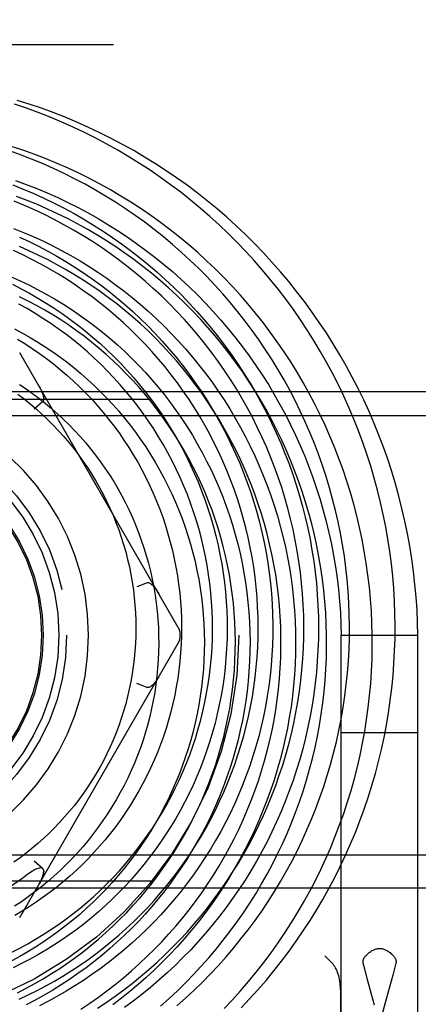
# Model space of a CAD drawing. Header units: inches. Extents: x 0 to 155, y 0 to 100.
# Tile 11 of 102: x 14.203 to 14.458, y 14.382 to 15.011. Entities that reach past the tile are written whole.
import ezdxf

# ---------------------------------------------------------------- set-up
doc = ezdxf.new("R2010")
doc.units = ezdxf.units.IN
doc.header["$LTSCALE"] = 8.5
doc.header["$MEASUREMENT"] = 0
doc.linetypes.add('HIDDEN', pattern=[0.2, 0.1, -0.1])
doc.layers.add('DEFAULT_2', color=8, linetype='HIDDEN')

msp = doc.modelspace()

# ---------------------------------------------------------------- linework, layer by layer
at = {"layer": 'DEFAULT_2', "color": 8, "linetype": 'HIDDEN'}
for p, q in [((13.41283, 14.99497), (14.77283, 14.99497)), ((14.30414, 14.62247), (14.20282, 14.79797)), ((14.74908, 14.77297), (13.43658, 14.77297)), ((13.43658, 14.76837), (14.74908, 14.76837)), ((14.2175, 14.76661), (14.21204, 14.76201)), ((14.09283, 14.75797), (14.72783, 14.75797)), ((14.28433, 14.65086), (14.27761, 14.64843)), ((14.40833, 14.61747), (14.45733, 14.61747)), ((14.40833, 14.24881), (14.40833, 14.61747)), ((14.45733, 14.24881), (14.45733, 14.61747)), ((14.20282, 14.43697), (14.30414, 14.61247)), ((14.28433, 14.58408), (14.27761, 14.58651)), ((14.40871, 14.55519), (14.40917, 14.55519)), ((14.40917, 14.55519), (14.4102, 14.55521)), ((14.41063, 14.55513), (14.40947, 14.55514)), ((14.4102, 14.55521), (14.41407, 14.55523)), ((14.41477, 14.5551), (14.41063, 14.55513)), ((14.41407, 14.55523), (14.42547, 14.55526)), ((14.42649, 14.55508), (14.41477, 14.5551)), ((14.42547, 14.55526), (14.43917, 14.55526)), ((14.4402, 14.55508), (14.42649, 14.55508)), ((14.43917, 14.55526), (14.4509, 14.55524)), ((14.4516, 14.55511), (14.4402, 14.55508)), ((14.4509, 14.55524), (14.45504, 14.55521)), ((14.45547, 14.55513), (14.4516, 14.55511)), ((14.45504, 14.55521), (14.4562, 14.5552)), ((14.4565, 14.55514), (14.45547, 14.55513)), ((14.45696, 14.55515), (14.4565, 14.55514)), ((14.72783, 14.47697), (14.09283, 14.47697)), ((14.2175, 14.46833), (14.21204, 14.47293)), ((14.21703, 14.46203), (14.21737, 14.46287)), ((14.21735, 14.46282), (14.21764, 14.46364)), ((13.43658, 14.46047), (14.74908, 14.46047)), ((14.2158, 14.45948), (14.21528, 14.45856)), ((14.21579, 14.45947), (14.21627, 14.46038)), ((14.21625, 14.46035), (14.21668, 14.46124)), ((14.21667, 14.4612), (14.21705, 14.46207)), ((14.74908, 14.45587), (13.43658, 14.45587)), ((14.40251, 14.40777), (14.39783, 14.41245)), ((14.44325, 14.40777), (14.44129, 14.40027)), ((14.44129, 14.40027), (14.43922, 14.39257)), ((14.4275, 14.38869), (14.4254, 14.39644)), ((14.40783, 14.39108), (14.40783, 14.24997)), ((14.42964, 14.3809), (14.4275, 14.38869)), ((14.43922, 14.39257), (14.4371, 14.3848))]:
    msp.add_line(p, q, dxfattribs=at)
for points in [[(14.36819, 14.83843), (14.36318, 14.8447), (14.35803, 14.85085), (14.35274, 14.85688), (14.34731, 14.8628), (14.34175, 14.86859), (14.33605, 14.87425), (14.33023, 14.87978), (14.32429, 14.88518), (14.31822, 14.89045), (14.31203, 14.89558), (14.30572, 14.90057), (14.2993, 14.90541), (14.29278, 14.91011), (14.28614, 14.91466), (14.2794, 14.91906), (14.27257, 14.9233), (14.26563, 14.9274), (14.25861, 14.93133), (14.25149, 14.9351), (14.24429, 14.93871), (14.23701, 14.94216), (14.22965, 14.94545), (14.22222, 14.94856), (14.21471, 14.95151), (14.20714, 14.95429), (14.19951, 14.95689)], [(14.45733, 14.61747), (14.45715, 14.62539), (14.45677, 14.63359), (14.45621, 14.64178), (14.45547, 14.64996), (14.45454, 14.65811), (14.45343, 14.66624), (14.45213, 14.67434), (14.45066, 14.68241), (14.449, 14.69044), (14.44716, 14.69843), (14.44514, 14.70637), (14.44295, 14.71427), (14.44057, 14.72211), (14.43803, 14.72989), (14.4353, 14.73762), (14.43241, 14.74528), (14.42934, 14.75286), (14.4261, 14.76038), (14.4227, 14.76782), (14.41913, 14.77518), (14.41539, 14.78246), (14.41149, 14.78964), (14.40744, 14.79674), (14.40322, 14.80374), (14.39885, 14.81065), (14.39432, 14.81745), (14.38964, 14.82414), (14.38482, 14.83073), (14.37984, 14.8372), (14.37473, 14.84356), (14.36947, 14.8498), (14.36407, 14.85592), (14.35854, 14.86192), (14.35287, 14.86779), (14.34708, 14.87352), (14.34116, 14.87912), (14.33511, 14.88459), (14.32895, 14.88992), (14.32266, 14.8951), (14.31626, 14.90014), (14.30976, 14.90503), (14.30314, 14.90978), (14.29642, 14.91437), (14.2896, 14.91881), (14.28268, 14.92309), (14.27567, 14.92721), (14.26857, 14.93118), (14.26138, 14.93498), (14.25411, 14.93861), (14.24676, 14.94209), (14.23934, 14.94539), (14.23184, 14.94852), (14.22428, 14.95148), (14.21665, 14.95427), (14.20897, 14.95689), (14.20123, 14.95933)], [(14.42796, 14.62521), (14.42758, 14.63291), (14.42703, 14.6406), (14.42631, 14.64828), (14.4254, 14.65593), (14.42432, 14.66357), (14.42307, 14.67117), (14.42164, 14.67874), (14.42004, 14.68627), (14.41826, 14.69376), (14.41632, 14.70121), (14.4142, 14.70861), (14.41191, 14.71595), (14.40946, 14.72324), (14.40684, 14.73047), (14.40405, 14.73764), (14.4011, 14.74473), (14.39799, 14.75176), (14.39472, 14.75871), (14.39128, 14.76558), (14.3877, 14.77237), (14.38395, 14.77907), (14.38006, 14.78569), (14.37601, 14.79221), (14.37182, 14.79863), (14.36748, 14.80495), (14.363, 14.81117), (14.35837, 14.81729), (14.35361, 14.82329), (14.34871, 14.82918), (14.34368, 14.83496), (14.33852, 14.84062), (14.33323, 14.84615), (14.32781, 14.85156), (14.32227, 14.85684), (14.31662, 14.86199), (14.31084, 14.86701), (14.30496, 14.87189), (14.29896, 14.87664), (14.29286, 14.88124), (14.28666, 14.8857), (14.28035, 14.89002), (14.27395, 14.89418), (14.26746, 14.8982), (14.26087, 14.90207), (14.2542, 14.90578), (14.24745, 14.90933), (14.24062, 14.91273), (14.23372, 14.91597), (14.22674, 14.91904), (14.21969, 14.92196), (14.21259, 14.92471), (14.20542, 14.92729), (14.19819, 14.92971)], [(14.35144, 14.81221), (14.34693, 14.81823), (14.34229, 14.82414), (14.3375, 14.82995), (14.33259, 14.83564), (14.32754, 14.84122), (14.32236, 14.84668), (14.31705, 14.85202), (14.31163, 14.85724), (14.30608, 14.86233), (14.30041, 14.86729), (14.29463, 14.87212), (14.28873, 14.87682), (14.28273, 14.88138), (14.27662, 14.8858), (14.27041, 14.89008), (14.2641, 14.89422), (14.25769, 14.8982), (14.25119, 14.90204), (14.2446, 14.90573), (14.23793, 14.90927), (14.23117, 14.91265), (14.22434, 14.91587), (14.21743, 14.91894), (14.21045, 14.92185), (14.20341, 14.92459), (14.1963, 14.92717)], [(14.19844, 14.90528), (14.20514, 14.90261), (14.21178, 14.89979), (14.21835, 14.89681), (14.22485, 14.89368), (14.23127, 14.89039), (14.2376, 14.88696), (14.24385, 14.88338), (14.25002, 14.87966), (14.25609, 14.87579), (14.26207, 14.87178), (14.26795, 14.86764), (14.27374, 14.86335), (14.27941, 14.85893), (14.28498, 14.85439), (14.29044, 14.84971), (14.29579, 14.8449), (14.30102, 14.83998), (14.30613, 14.83493), (14.31112, 14.82976), (14.31598, 14.82448), (14.32072, 14.81909), (14.32533, 14.81359), (14.3298, 14.80798), (14.33414, 14.80227), (14.33835, 14.79647), (14.34241, 14.79056), (14.34633, 14.78457), (14.35011, 14.77848), (14.35375, 14.77231), (14.35723, 14.76605), (14.36057, 14.75972), (14.36375, 14.75331), (14.36679, 14.74683), (14.36966, 14.74028), (14.37238, 14.73367), (14.37495, 14.727), (14.37735, 14.72027), (14.3796, 14.71349), (14.38168, 14.70665), (14.3836, 14.69978), (14.38536, 14.69286), (14.38695, 14.6859), (14.38838, 14.67891), (14.38964, 14.67189), (14.39073, 14.66484), (14.39166, 14.65777), (14.39242, 14.65069), (14.39301, 14.64359), (14.39344, 14.63648), (14.39369, 14.62936), (14.39378, 14.62224), (14.3937, 14.61512)], [(14.20012, 14.90815), (14.20695, 14.90565), (14.21373, 14.903), (14.22044, 14.90018), (14.22709, 14.89721), (14.23366, 14.89407), (14.24017, 14.89079), (14.24659, 14.88735), (14.25294, 14.88377), (14.2592, 14.88003), (14.26537, 14.87614), (14.27145, 14.87212), (14.27744, 14.86795), (14.28333, 14.86363), (14.28912, 14.85918), (14.2948, 14.8546), (14.30038, 14.84988), (14.30584, 14.84503), (14.31119, 14.84005), (14.31643, 14.83495), (14.32154, 14.82972), (14.32654, 14.82438), (14.3314, 14.81892), (14.33614, 14.81334), (14.34075, 14.80765), (14.34522, 14.80186), (14.34956, 14.79596), (14.35376, 14.78996), (14.35782, 14.78386), (14.36174, 14.77766), (14.36551, 14.77137), (14.36914, 14.765), (14.37261, 14.75854), (14.37594, 14.752), (14.37911, 14.74538), (14.38212, 14.73869), (14.38498, 14.73192), (14.38768, 14.72509), (14.39022, 14.7182), (14.3926, 14.71125), (14.39482, 14.70424), (14.39687, 14.69718), (14.39876, 14.69007), (14.40048, 14.68292), (14.40203, 14.67572), (14.40341, 14.6685), (14.40463, 14.66124), (14.40568, 14.65395), (14.40655, 14.64663), (14.40726, 14.6393), (14.40779, 14.63195), (14.40815, 14.62459), (14.40833, 14.61747)], [(14.39842, 14.63179), (14.39789, 14.63897), (14.39719, 14.64614), (14.39632, 14.65329), (14.39529, 14.66041), (14.39408, 14.6675), (14.39271, 14.67456), (14.39118, 14.68159), (14.38948, 14.68857), (14.38762, 14.69551), (14.38559, 14.70241), (14.3834, 14.70925), (14.38106, 14.71604), (14.37855, 14.72277), (14.37589, 14.72943), (14.37307, 14.73603), (14.37009, 14.74256), (14.36697, 14.74901), (14.36369, 14.75539), (14.36027, 14.76169), (14.3567, 14.7679), (14.35298, 14.77403), (14.34913, 14.78006), (14.34513, 14.786), (14.34099, 14.79184), (14.33672, 14.79758), (14.33232, 14.80322), (14.32778, 14.80875), (14.32312, 14.81417), (14.31833, 14.81948), (14.31342, 14.82467), (14.30839, 14.82974), (14.30324, 14.8347), (14.29798, 14.83952), (14.2926, 14.84422), (14.28712, 14.84879), (14.28153, 14.85323), (14.27585, 14.85754), (14.27006, 14.8617), (14.26418, 14.86573), (14.2582, 14.86962), (14.25214, 14.87336), (14.246, 14.87696), (14.23977, 14.88041), (14.23346, 14.88372), (14.22708, 14.88687), (14.22062, 14.88987), (14.2141, 14.89271), (14.20752, 14.8954), (14.20088, 14.89793)], [(14.3299, 14.7922), (14.32589, 14.79769), (14.32162, 14.80325), (14.31723, 14.8087), (14.3127, 14.81406), (14.30805, 14.8193), (14.30327, 14.82443), (14.29838, 14.82945), (14.29336, 14.83435), (14.28822, 14.83914), (14.28298, 14.8438), (14.27762, 14.84834), (14.27215, 14.85275), (14.26658, 14.85703), (14.26091, 14.86117), (14.25513, 14.86519), (14.24927, 14.86906), (14.24331, 14.8728), (14.23726, 14.8764), (14.23113, 14.87985), (14.22491, 14.88315), (14.21862, 14.88631), (14.21225, 14.88932), (14.20581, 14.89218), (14.19931, 14.89488)], [(14.1989, 14.87749), (14.20517, 14.87497), (14.21138, 14.87229), (14.21753, 14.86947), (14.2236, 14.86649), (14.22961, 14.86337), (14.23554, 14.86011), (14.24139, 14.8567), (14.24716, 14.85316), (14.25284, 14.84947), (14.25844, 14.84565), (14.26394, 14.84169), (14.26935, 14.8376), (14.27466, 14.83338), (14.27987, 14.82903), (14.28498, 14.82456), (14.28997, 14.81996), (14.29486, 14.81525), (14.29963, 14.81042), (14.30429, 14.80547), (14.30883, 14.80041), (14.31325, 14.79524), (14.31754, 14.78996), (14.32171, 14.78459), (14.32574, 14.77911), (14.32965, 14.77353), (14.33342, 14.76786), (14.33706, 14.7621), (14.34055, 14.75626), (14.34391, 14.75033), (14.34712, 14.74431), (14.3502, 14.73823), (14.35312, 14.73206), (14.3559, 14.72583), (14.35852, 14.71953), (14.361, 14.71317), (14.36332, 14.70675), (14.36549, 14.70027), (14.3675, 14.69374), (14.36936, 14.68716), (14.37106, 14.68054), (14.3726, 14.67387), (14.37398, 14.66717), (14.3752, 14.66044), (14.37626, 14.65368), (14.37716, 14.64689), (14.37789, 14.64008), (14.37846, 14.63325), (14.37887, 14.62641), (14.37911, 14.61956), (14.37919, 14.6127), (14.37911, 14.60585), (14.37886, 14.59899), (14.37844, 14.59214), (14.37787, 14.5853), (14.37712, 14.57847), (14.37622, 14.57166), (14.37515, 14.56487), (14.37392, 14.55811), (14.37253, 14.55138), (14.37098, 14.54468), (14.36926, 14.53802), (14.36739, 14.5314), (14.36536, 14.52482), (14.36317, 14.51829), (14.36082, 14.51182), (14.35832, 14.5054), (14.35567, 14.49904), (14.35286, 14.49274), (14.34991, 14.48651), (14.3468, 14.48035), (14.34355, 14.47427), (14.34015, 14.46826), (14.33661, 14.46234), (14.33293, 14.4565), (14.32911, 14.45074), (14.32515, 14.44508), (14.32105, 14.43952)], [(14.2028, 14.87185), (14.20886, 14.86902), (14.21485, 14.86604), (14.22077, 14.86293), (14.2266, 14.85967), (14.23235, 14.85627), (14.23802, 14.85273), (14.2436, 14.84906), (14.24909, 14.84526), (14.25448, 14.84133), (14.25977, 14.83727), (14.26497, 14.83308), (14.27006, 14.82877), (14.27504, 14.82434), (14.27991, 14.8198), (14.28467, 14.81513), (14.28931, 14.81036), (14.29383, 14.80548), (14.29824, 14.80049), (14.30252, 14.79539), (14.30667, 14.7902), (14.3107, 14.78491), (14.3146, 14.77952), (14.31836, 14.77404), (14.32199, 14.76848), (14.32548, 14.76283), (14.32883, 14.7571), (14.33204, 14.75129), (14.33511, 14.74541), (14.33804, 14.73946), (14.34082, 14.73344), (14.34345, 14.72735), (14.34594, 14.72121), (14.34827, 14.71501), (14.35045, 14.70875), (14.35248, 14.70245), (14.35435, 14.6961), (14.35607, 14.68972), (14.35764, 14.68329), (14.35905, 14.67683), (14.3603, 14.67034), (14.36139, 14.66382), (14.36232, 14.65728), (14.3631, 14.65072), (14.36371, 14.64414), (14.36416, 14.63756), (14.36446, 14.63097), (14.36459, 14.62437), (14.36457, 14.61778), (14.36438, 14.61119)], [(14.31915, 14.45281), (14.32295, 14.45835), (14.32661, 14.46399), (14.33013, 14.4697), (14.33352, 14.4755), (14.33676, 14.48138), (14.33986, 14.48733), (14.34282, 14.49335), (14.34562, 14.49944), (14.34829, 14.50559), (14.3508, 14.5118), (14.35316, 14.51807), (14.35537, 14.52439), (14.35742, 14.53077), (14.35932, 14.53718), (14.36107, 14.54364), (14.36266, 14.55014), (14.36409, 14.55667), (14.36536, 14.56324), (14.36648, 14.56982), (14.36743, 14.57644), (14.36823, 14.58307), (14.36887, 14.58971), (14.36934, 14.59637), (14.36966, 14.60304), (14.36982, 14.60971), (14.36981, 14.61638), (14.36964, 14.62304), (14.36932, 14.6297), (14.36883, 14.63634), (14.36819, 14.64297), (14.36738, 14.64958), (14.36642, 14.65617), (14.3653, 14.66273), (14.36402, 14.66926), (14.36258, 14.67575), (14.36099, 14.68221), (14.35924, 14.68862), (14.35735, 14.69499), (14.35529, 14.70131), (14.35309, 14.70757), (14.35074, 14.71378), (14.34824, 14.71993), (14.34559, 14.72601), (14.3428, 14.73203), (14.33986, 14.73797), (14.33679, 14.74384), (14.33357, 14.74963), (14.33021, 14.75535), (14.32672, 14.76097), (14.3231, 14.76651), (14.31934, 14.77196), (14.31546, 14.77732), (14.31145, 14.78258), (14.30731, 14.78774), (14.30305, 14.79279), (14.29867, 14.79774), (14.29418, 14.80258), (14.28957, 14.80731), (14.28485, 14.81193), (14.28002, 14.81643), (14.27508, 14.82081), (14.27005, 14.82507), (14.26491, 14.8292), (14.25967, 14.83321), (14.25435, 14.83708), (14.24893, 14.84083), (14.24342, 14.84444), (14.23783, 14.84792), (14.23216, 14.85126), (14.22641, 14.85447), (14.22059, 14.85753), (14.2147, 14.86045), (14.20874, 14.86322), (14.20272, 14.86585)], [(14.20254, 14.38493), (14.20826, 14.38758), (14.21391, 14.39038), (14.2195, 14.39332), (14.22502, 14.39639), (14.23045, 14.3996), (14.23582, 14.40295), (14.24109, 14.40642), (14.24629, 14.41003), (14.25139, 14.41376), (14.25641, 14.41761), (14.26133, 14.42159), (14.26615, 14.4257), (14.27087, 14.42991), (14.27549, 14.43425), (14.28001, 14.4387), (14.28441, 14.44326), (14.2887, 14.44792), (14.29288, 14.45269), (14.29694, 14.45757), (14.30088, 14.46254), (14.30471, 14.46761), (14.3084, 14.47278), (14.31197, 14.47803), (14.31541, 14.48338), (14.31873, 14.4888), (14.3219, 14.49431), (14.32495, 14.4999), (14.32786, 14.50556), (14.33062, 14.51129), (14.33325, 14.51709), (14.33574, 14.52295), (14.33808, 14.52888), (14.34028, 14.53486), (14.34234, 14.5409), (14.34424, 14.54699), (14.346, 14.55312), (14.3476, 14.5593), (14.34906, 14.56551), (14.35036, 14.57177), (14.35152, 14.57805), (14.35251, 14.58436), (14.35336, 14.5907), (14.35405, 14.59706), (14.35458, 14.60343), (14.35496, 14.60982), (14.35518, 14.61622), (14.35524, 14.62262), (14.35515, 14.62902), (14.35491, 14.63543), (14.3545, 14.64182), (14.35395, 14.64821), (14.35323, 14.65458), (14.35236, 14.66094), (14.35133, 14.66727), (14.35015, 14.67358), (14.34882, 14.67987), (14.34733, 14.68612), (14.34569, 14.69233), (14.3439, 14.6985), (14.34196, 14.70463), (14.33987, 14.71071), (14.33763, 14.71675), (14.33524, 14.72272), (14.33271, 14.72864), (14.33003, 14.7345), (14.32721, 14.74029), (14.32425, 14.74602), (14.32115, 14.75167), (14.31791, 14.75725), (14.31454, 14.76275), (14.31103, 14.76816), (14.30739, 14.77349), (14.30362, 14.77873), (14.29973, 14.78389), (14.2957, 14.78894), (14.29156, 14.7939), (14.28729, 14.79876), (14.28291, 14.80351), (14.27841, 14.80816), (14.27379, 14.8127), (14.26907, 14.81712), (14.26424, 14.82143), (14.2593, 14.82563), (14.25426, 14.8297), (14.24912, 14.83365), (14.24389, 14.83748), (14.23856, 14.84118), (14.23314, 14.84474), (14.22764, 14.84818), (14.22205, 14.85149), (14.21638, 14.85466), (14.21064, 14.85769), (14.20482, 14.86058), (14.19893, 14.86333)], [(14.19735, 14.84659), (14.20303, 14.84404), (14.20865, 14.84135), (14.2142, 14.83852), (14.21969, 14.83555), (14.2251, 14.83245), (14.23043, 14.82921), (14.23569, 14.82584), (14.24086, 14.82234), (14.24594, 14.81871), (14.25094, 14.81496), (14.25584, 14.81108), (14.26065, 14.80709), (14.26535, 14.80297), (14.26996, 14.79874), (14.27446, 14.79439), (14.27886, 14.78993), (14.28314, 14.78536), (14.28732, 14.78069), (14.29137, 14.77591), (14.29531, 14.77104), (14.29913, 14.76606), (14.30283, 14.76099), (14.3064, 14.75583), (14.30985, 14.75058), (14.31316, 14.74525), (14.31634, 14.73983), (14.31939, 14.73434), (14.32231, 14.72877), (14.32509, 14.72313), (14.32773, 14.71742), (14.33022, 14.71164), (14.33258, 14.70581), (14.33479, 14.69991), (14.33686, 14.69396), (14.33878, 14.68796), (14.34055, 14.68191), (14.34217, 14.67582), (14.34364, 14.66968), (14.34497, 14.66351), (14.34614, 14.65731), (14.34715, 14.65108), (14.34802, 14.64483), (14.34873, 14.63855), (14.34928, 14.63225), (14.34968, 14.62594), (14.34993, 14.61962), (14.35002, 14.6133), (14.34995, 14.60697), (14.34973, 14.60064), (14.34935, 14.59432), (14.34882, 14.58801), (14.34813, 14.58171), (14.34728, 14.57543), (14.34629, 14.56917), (14.34513, 14.56293), (14.34383, 14.55672), (14.34237, 14.55054), (14.34076, 14.5444), (14.339, 14.5383), (14.33709, 14.53224), (14.33503, 14.52622), (14.33282, 14.52026), (14.33047, 14.51435), (14.32797, 14.5085), (14.32532, 14.50271), (14.32254, 14.49699), (14.31961, 14.49133), (14.31655, 14.48575), (14.31335, 14.48024), (14.31001, 14.47481), (14.30654, 14.46946), (14.30293, 14.4642), (14.2992, 14.45902)], [(14.19821, 14.84176), (14.20369, 14.83897), (14.2091, 14.83605), (14.21444, 14.83299), (14.21969, 14.8298), (14.22486, 14.82649), (14.22995, 14.82305), (14.23495, 14.81949), (14.23986, 14.8158), (14.24467, 14.812), (14.24938, 14.80807), (14.254, 14.80404), (14.25851, 14.79989), (14.26291, 14.79563), (14.26721, 14.79126), (14.27139, 14.78679), (14.27546, 14.78222), (14.27941, 14.77756), (14.28325, 14.77279), (14.28696, 14.76794), (14.29045, 14.76313)], [(14.34432, 14.37927), (14.34977, 14.385), (14.35509, 14.39085), (14.36027, 14.39683), (14.36532, 14.40292), (14.37023, 14.40913), (14.37499, 14.41545), (14.37962, 14.42188), (14.38409, 14.42841), (14.38842, 14.43505), (14.39259, 14.44179), (14.39661, 14.44862), (14.40048, 14.45554), (14.40419, 14.46255), (14.40773, 14.46964), (14.41112, 14.47682), (14.41434, 14.48407), (14.4174, 14.49139), (14.42028, 14.49879), (14.423, 14.50625), (14.42555, 14.51377), (14.42793, 14.52135), (14.43014, 14.52898), (14.43217, 14.53666), (14.43403, 14.54439), (14.43571, 14.55216), (14.43721, 14.55997), (14.43853, 14.56782), (14.43968, 14.57569), (14.44065, 14.58359), (14.44143, 14.59151), (14.44204, 14.59945), (14.44247, 14.6074), (14.44271, 14.61537), (14.44277, 14.62333), (14.44265, 14.6313), (14.44235, 14.63927), (14.44187, 14.64722), (14.44121, 14.65517), (14.44037, 14.6631), (14.43934, 14.67102), (14.43814, 14.6789), (14.43676, 14.68677), (14.43519, 14.69459), (14.43345, 14.70239), (14.43154, 14.71014), (14.42944, 14.71785), (14.42717, 14.72551), (14.42473, 14.73312), (14.42211, 14.74068), (14.41932, 14.74817), (14.41636, 14.7556), (14.41324, 14.76297), (14.40994, 14.77026), (14.40648, 14.77747), (14.40286, 14.78461), (14.39907, 14.79167), (14.39512, 14.79863), (14.39102, 14.80551), (14.38675, 14.8123), (14.38234, 14.81899), (14.37777, 14.82557), (14.37305, 14.83206), (14.36819, 14.83843)], [(14.19776, 14.41492), (14.2029, 14.41753), (14.20798, 14.42027), (14.21298, 14.42315), (14.21791, 14.42614), (14.22277, 14.42927), (14.22755, 14.43251), (14.23225, 14.43588), (14.23686, 14.43937), (14.24139, 14.44297), (14.24582, 14.44668), (14.25016, 14.45051), (14.25441, 14.45445), (14.25855, 14.4585), (14.2626, 14.46265), (14.26653, 14.4669), (14.27037, 14.47126), (14.27409, 14.47571), (14.2777, 14.48025), (14.28119, 14.48489), (14.28457, 14.48961), (14.28783, 14.49442), (14.29097, 14.49932), (14.29399, 14.50429), (14.29688, 14.50934), (14.29964, 14.51446), (14.30228, 14.51965), (14.30478, 14.52491), (14.30715, 14.53023), (14.30939, 14.53561), (14.31149, 14.54105), (14.31346, 14.54654), (14.31529, 14.55208), (14.31697, 14.55767), (14.31852, 14.5633), (14.31993, 14.56897), (14.32119, 14.57467), (14.32231, 14.58041), (14.32328, 14.58618), (14.32411, 14.59197), (14.3248, 14.59778), (14.32534, 14.60361), (14.32573, 14.60946), (14.32597, 14.61531), (14.32607, 14.62117), (14.32602, 14.62703), (14.32582, 14.6329), (14.32548, 14.63875), (14.32498, 14.6446), (14.32435, 14.65044), (14.32356, 14.65626), (14.32263, 14.66206), (14.32155, 14.66784), (14.32033, 14.6736), (14.31896, 14.67932), (14.31745, 14.68501), (14.31579, 14.69066), (14.314, 14.69627), (14.31206, 14.70183), (14.30998, 14.70735), (14.30777, 14.71281), (14.30541, 14.71822), (14.30292, 14.72357), (14.3003, 14.72886), (14.29755, 14.73408), (14.29466, 14.73923), (14.29164, 14.74432), (14.2885, 14.74932), (14.28523, 14.75425), (14.28184, 14.7591), (14.27832, 14.76386), (14.27469, 14.76853), (14.27093, 14.77311), (14.26707, 14.7776), (14.26309, 14.78199), (14.259, 14.78629), (14.2548, 14.79048), (14.2505, 14.79456), (14.24609, 14.79854), (14.24159, 14.80241), (14.23698, 14.80617), (14.23229, 14.80981), (14.2275, 14.81333), (14.22262, 14.81673), (14.21766, 14.82001), (14.21262, 14.82317), (14.20749, 14.8262), (14.20229, 14.82911)], [(14.29834, 14.47404), (14.30173, 14.47922), (14.30498, 14.48448), (14.3081, 14.48982), (14.31108, 14.49523), (14.31393, 14.50071), (14.31665, 14.50625), (14.31922, 14.51186), (14.32165, 14.51753), (14.32395, 14.52326), (14.3261, 14.52904), (14.3281, 14.53487), (14.32996, 14.54074), (14.33168, 14.54666), (14.33324, 14.55261), (14.33466, 14.5586), (14.33593, 14.56462), (14.33705, 14.57067), (14.33802, 14.57674), (14.33884, 14.58284), (14.33951, 14.58894), (14.34002, 14.59506), (14.34038, 14.60119), (14.3406, 14.60733), (14.34066, 14.61347), (14.34057, 14.6196), (14.34032, 14.62573), (14.33993, 14.63184), (14.33938, 14.63795), (14.33868, 14.64403), (14.33784, 14.6501), (14.33684, 14.65614), (14.33569, 14.66215), (14.3344, 14.66813), (14.33296, 14.67407), (14.33137, 14.67997), (14.32964, 14.68583), (14.32776, 14.69164), (14.32574, 14.69741), (14.32358, 14.70312), (14.32128, 14.70877), (14.31884, 14.71436), (14.31626, 14.71988), (14.31355, 14.72534), (14.31071, 14.73073), (14.30773, 14.73605), (14.30462, 14.74128), (14.30139, 14.74644), (14.29803, 14.75151), (14.29454, 14.7565), (14.29093, 14.76139), (14.28721, 14.7662), (14.28337, 14.7709), (14.27941, 14.77551), (14.27534, 14.78002), (14.27117, 14.78442), (14.26688, 14.78872), (14.26249, 14.79291), (14.258, 14.79698), (14.25342, 14.80095), (14.24873, 14.80479), (14.24396, 14.80852), (14.23909, 14.81212), (14.23414, 14.8156), (14.22911, 14.81896), (14.22399, 14.82219), (14.2188, 14.82529), (14.21354, 14.82826), (14.2082, 14.83109), (14.2028, 14.83379)], [(14.1996, 14.81323), (14.2046, 14.81056), (14.20954, 14.80775), (14.2144, 14.80482), (14.21919, 14.80177), (14.2239, 14.7986), (14.22854, 14.7953), (14.23308, 14.79189), (14.23755, 14.78836), (14.24192, 14.78471), (14.2462, 14.78096), (14.25039, 14.77709), (14.25447, 14.77312), (14.25846, 14.76905), (14.26234, 14.76487), (14.26612, 14.7606), (14.26979, 14.75623), (14.27335, 14.75176), (14.2768, 14.7472), (14.28013, 14.74256), (14.28334, 14.73783), (14.28643, 14.73302), (14.2894, 14.72813), (14.29225, 14.72317), (14.29497, 14.71813), (14.29757, 14.71302), (14.30003, 14.70785), (14.30236, 14.70261), (14.30456, 14.69732), (14.30663, 14.69197), (14.30856, 14.68656), (14.31035, 14.68111), (14.31201, 14.67561), (14.31353, 14.67007), (14.3149, 14.66449), (14.31614, 14.65887), (14.31723, 14.65322), (14.31818, 14.64755), (14.31899, 14.64185), (14.31965, 14.63613), (14.32016, 14.63039), (14.32054, 14.62464), (14.32076, 14.61888), (14.32084, 14.61311), (14.32078, 14.60734), (14.32056, 14.60157), (14.32021, 14.59581), (14.3197, 14.59005), (14.31905, 14.58431), (14.31826, 14.57858), (14.31732, 14.57288), (14.31623, 14.56719), (14.31501, 14.56154), (14.31364, 14.55591), (14.31212, 14.55032), (14.31047, 14.54477), (14.30867, 14.53925), (14.30674, 14.53379), (14.30467, 14.52837), (14.30246, 14.523), (14.30011, 14.51769), (14.29763, 14.51244), (14.29502, 14.50725), (14.29228, 14.50212), (14.2894, 14.49707), (14.2864, 14.49209), (14.28328, 14.48718), (14.28003, 14.48235), (14.27665, 14.4776), (14.27316, 14.47294), (14.26955, 14.46836), (14.26582, 14.46388), (14.26198, 14.45949), (14.25803, 14.4552), (14.25397, 14.451), (14.24981, 14.44691), (14.24554, 14.44292), (14.24117, 14.43904), (14.2367, 14.43527), (14.23214, 14.43161), (14.22749, 14.42807), (14.22274, 14.42465), (14.21791, 14.42134), (14.213, 14.41815), (14.208, 14.41509), (14.20293, 14.41216), (14.19778, 14.40935)], [(14.30329, 14.38066), (14.30883, 14.38556), (14.31426, 14.39058), (14.31957, 14.39574), (14.32476, 14.40101), (14.32983, 14.40641), (14.33477, 14.41193), (14.33958, 14.41756), (14.34426, 14.4233), (14.34881, 14.42915), (14.35322, 14.43511), (14.35749, 14.44117), (14.36162, 14.44733), (14.36561, 14.45359), (14.36945, 14.45994), (14.37314, 14.46638), (14.37668, 14.4729), (14.38007, 14.47951), (14.38331, 14.4862), (14.38639, 14.49296), (14.38931, 14.49979), (14.39207, 14.50669), (14.39467, 14.51366), (14.39711, 14.52068), (14.39939, 14.52777), (14.4015, 14.5349), (14.40344, 14.54209), (14.40522, 14.54932), (14.40683, 14.55659), (14.40827, 14.5639), (14.40953, 14.57124), (14.41063, 14.57861), (14.41156, 14.58601), (14.41231, 14.59343), (14.41289, 14.60086), (14.4133, 14.60831), (14.41354, 14.61577), (14.4136, 14.62323), (14.41348, 14.6307), (14.4132, 14.63816), (14.41274, 14.64562), (14.4121, 14.65306), (14.4113, 14.66049), (14.41032, 14.6679), (14.40916, 14.67529), (14.40784, 14.68265), (14.40634, 14.68998), (14.40468, 14.69727), (14.40284, 14.70453), (14.40084, 14.71174), (14.39867, 14.71891), (14.39633, 14.72603), (14.39383, 14.73309), (14.39116, 14.74009), (14.38833, 14.74703), (14.38534, 14.75391), (14.38218, 14.76071), (14.37887, 14.76744), (14.37541, 14.7741), (14.37179, 14.78067), (14.36801, 14.78716), (14.36409, 14.79357), (14.36002, 14.79988), (14.3558, 14.80609), (14.35144, 14.81221)], [(14.20144, 14.80677), (14.20618, 14.80383), (14.21085, 14.80077), (14.21543, 14.7976), (14.21993, 14.7943), (14.22434, 14.7909), (14.22866, 14.78739), (14.23289, 14.78376), (14.23702, 14.78003), (14.24105, 14.7762), (14.24499, 14.77227), (14.24882, 14.76824), (14.25254, 14.76412), (14.25615, 14.7599), (14.25966, 14.75559), (14.26305, 14.7512), (14.26632, 14.74672), (14.26948, 14.74217)], [(14.25248, 14.37897), (14.25818, 14.38276), (14.2638, 14.38668), (14.26933, 14.39074), (14.27475, 14.39492), (14.28008, 14.39924), (14.2853, 14.40369), (14.29042, 14.40826), (14.29543, 14.41295), (14.30033, 14.41776), (14.30511, 14.42268), (14.30978, 14.42773), (14.31432, 14.43288), (14.31874, 14.43814), (14.32304, 14.44351), (14.32721, 14.44897), (14.33125, 14.45454), (14.33515, 14.46021), (14.33892, 14.46596), (14.34256, 14.47181), (14.34605, 14.47775), (14.3494, 14.48376), (14.35261, 14.48986), (14.35568, 14.49603), (14.3586, 14.50228), (14.36136, 14.5086), (14.36398, 14.51498), (14.36645, 14.52142), (14.36876, 14.52793), (14.37092, 14.53449), (14.37292, 14.54109), (14.37477, 14.54775), (14.37645, 14.55445), (14.37798, 14.56119), (14.37935, 14.56797), (14.38055, 14.57478), (14.38159, 14.58162), (14.38247, 14.58849), (14.38319, 14.59537), (14.38375, 14.60227), (14.38413, 14.60919), (14.38436, 14.61611), (14.38442, 14.62304), (14.38432, 14.62997), (14.38405, 14.6369), (14.38361, 14.64382), (14.38301, 14.65073), (14.38225, 14.65763), (14.38132, 14.66451), (14.38023, 14.67137), (14.37898, 14.6782), (14.37757, 14.685), (14.37599, 14.69177), (14.37425, 14.6985), (14.37236, 14.70519), (14.3703, 14.71183), (14.36809, 14.71843), (14.36571, 14.72497), (14.36319, 14.73146), (14.36051, 14.73789), (14.35768, 14.74425), (14.35469, 14.75055), (14.35156, 14.75677), (14.34828, 14.76292), (14.34485, 14.769), (14.34128, 14.77499), (14.33757, 14.78089), (14.33372, 14.78671), (14.3299, 14.7922)], [(14.20259, 14.77777), (14.20685, 14.77492), (14.21103, 14.77196), (14.21513, 14.76889), (14.21915, 14.76572), (14.22309, 14.76243), (14.22694, 14.75905), (14.2307, 14.75556), (14.23437, 14.75197), (14.23795, 14.74828), (14.24143, 14.7445), (14.24481, 14.74063), (14.24809, 14.73667), (14.25127, 14.73262), (14.25434, 14.72849), (14.2573, 14.72427), (14.26016, 14.71998), (14.2629, 14.71561), (14.26552, 14.71117), (14.26803, 14.70666), (14.27042, 14.70209), (14.27269, 14.69745), (14.27484, 14.69275), (14.27687, 14.68799), (14.27877, 14.68318), (14.28054, 14.67832), (14.28219, 14.67341), (14.28371, 14.66846), (14.2851, 14.66347), (14.28636, 14.65844), (14.28748, 14.65337), (14.28848, 14.64828), (14.28934, 14.64316), (14.29006, 14.63802), (14.29066, 14.63285), (14.29111, 14.62768), (14.29143, 14.62248), (14.29162, 14.61728), (14.29167, 14.61208), (14.29158, 14.60687), (14.29136, 14.60166), (14.29099, 14.59646), (14.2905, 14.59127), (14.28986, 14.58609), (14.2891, 14.58093), (14.28819, 14.57578), (14.28715, 14.57066), (14.28598, 14.56557), (14.28468, 14.5605), (14.28324, 14.55547), (14.28167, 14.55048), (14.27997, 14.54553), (14.27814, 14.54062), (14.27618, 14.53576), (14.27409, 14.53095), (14.27188, 14.52619), (14.26954, 14.52149), (14.26708, 14.51685), (14.2645, 14.51227), (14.2618, 14.50776), (14.25898, 14.50333), (14.25604, 14.49896), (14.25299, 14.49467), (14.24983, 14.49046), (14.24656, 14.48633), (14.24318, 14.48229), (14.23969, 14.47833), (14.2361, 14.47447), (14.23241, 14.4707), (14.22862, 14.46702), (14.22474, 14.46344), (14.22076, 14.45997), (14.21669, 14.45659), (14.21253, 14.45333), (14.20828, 14.45017), (14.20395, 14.44712), (14.19955, 14.44418)], [(14.20169, 14.77152), (14.20566, 14.76848), (14.20955, 14.76534), (14.21335, 14.7621), (14.21707, 14.75875), (14.22069, 14.75532), (14.22422, 14.75179), (14.22765, 14.74817), (14.23098, 14.74446), (14.23421, 14.74066), (14.23734, 14.73679), (14.24036, 14.73283), (14.24327, 14.72879), (14.24608, 14.72469), (14.24877, 14.72051)], [(14.21528, 14.77638), (14.2158, 14.77546), (14.21627, 14.77456), (14.21668, 14.7737), (14.21705, 14.77287), (14.21737, 14.77207), (14.21764, 14.7713), (14.21785, 14.77057), (14.21802, 14.76986), (14.21813, 14.76918), (14.21817, 14.76854), (14.21813, 14.76794), (14.21802, 14.7674), (14.2178, 14.76696), (14.2175, 14.76661)], [(14.29045, 14.76313), (14.29378, 14.75831), (14.29712, 14.75322), (14.30033, 14.74804), (14.30341, 14.74279), (14.30636, 14.73746), (14.30917, 14.73207), (14.31185, 14.7266), (14.31439, 14.72108), (14.31679, 14.71549), (14.31905, 14.70985), (14.32117, 14.70416), (14.32314, 14.69842), (14.32497, 14.69263), (14.32666, 14.6868), (14.3282, 14.68094), (14.32959, 14.67503), (14.33084, 14.6691), (14.33194, 14.66314), (14.33289, 14.65716), (14.33369, 14.65116), (14.33433, 14.64514), (14.33483, 14.63911), (14.33518, 14.63307), (14.33538, 14.62703), (14.33543, 14.62098), (14.33532, 14.61494), (14.33507, 14.60891), (14.33467, 14.60288), (14.33411, 14.59687), (14.33341, 14.59088), (14.33256, 14.58491), (14.33156, 14.57897), (14.33041, 14.57305), (14.32911, 14.56716), (14.32767, 14.56132), (14.32609, 14.55551), (14.32436, 14.54974), (14.32249, 14.54403), (14.32048, 14.53836), (14.31832, 14.53275), (14.31603, 14.52719), (14.3136, 14.5217), (14.31104, 14.51627), (14.30834, 14.5109), (14.30551, 14.50561), (14.30255, 14.50039), (14.29946, 14.49525), (14.29625, 14.49019), (14.29291, 14.48522), (14.28945, 14.48033), (14.28587, 14.47553), (14.28217, 14.47082), (14.27836, 14.46621), (14.27443, 14.4617), (14.2704, 14.45728), (14.26626, 14.45298), (14.26201, 14.44877), (14.25766, 14.44468), (14.25321, 14.4407), (14.24866, 14.43683), (14.24402, 14.43308), (14.23929, 14.42945), (14.23447, 14.42594), (14.22957, 14.42255), (14.22459, 14.41929), (14.21952, 14.41615), (14.21439, 14.41314), (14.20918, 14.41027), (14.2039, 14.40752), (14.19856, 14.40491)], [(14.26948, 14.74217), (14.27252, 14.73753), (14.27544, 14.73282), (14.27823, 14.72804), (14.2809, 14.72319), (14.28345, 14.71828), (14.28586, 14.71331), (14.28815, 14.70827), (14.29031, 14.70318), (14.29233, 14.69804), (14.29422, 14.69286), (14.29598, 14.68762), (14.2976, 14.68235), (14.29908, 14.67704), (14.30043, 14.67169), (14.30163, 14.66632), (14.3027, 14.66091), (14.30363, 14.65549), (14.30442, 14.65004), (14.30507, 14.64458), (14.30558, 14.6391), (14.30594, 14.63362), (14.30617, 14.62813), (14.30625, 14.62264), (14.3062, 14.61715), (14.306, 14.61166), (14.30566, 14.60619), (14.30518, 14.60073), (14.30456, 14.59528), (14.3038, 14.58986), (14.3029, 14.58446), (14.30187, 14.57908), (14.30069, 14.57374), (14.29938, 14.56843), (14.29793, 14.56316), (14.29635, 14.55793), (14.29464, 14.55274), (14.29279, 14.5476), (14.29081, 14.54252), (14.2887, 14.53749), (14.28647, 14.53251), (14.2841, 14.5276), (14.28162, 14.52276), (14.27901, 14.51798), (14.27628, 14.51327), (14.27342, 14.50863), (14.27046, 14.50408), (14.26737, 14.4996), (14.26418, 14.4952), (14.26087, 14.4909), (14.25745, 14.48668), (14.25393, 14.48255), (14.2503, 14.47851), (14.24657, 14.47458), (14.24275, 14.47074), (14.23882, 14.467), (14.23481, 14.46337), (14.2307, 14.45984), (14.22651, 14.45643), (14.22223, 14.45312), (14.21786, 14.44993), (14.21342, 14.44685), (14.2089, 14.44389), (14.20431, 14.44105), (14.19965, 14.43833)], [(14.24877, 14.72051), (14.25135, 14.71626), (14.25381, 14.71195), (14.25616, 14.70758), (14.25839, 14.70314), (14.2605, 14.69865), (14.26249, 14.69411), (14.26435, 14.68953), (14.26609, 14.68489), (14.26771, 14.68021), (14.2692, 14.6755), (14.27056, 14.67074), (14.2718, 14.66596), (14.27291, 14.66115), (14.27389, 14.65631), (14.27474, 14.65145), (14.27545, 14.64657), (14.27604, 14.64167), (14.2765, 14.63677), (14.27683, 14.63185), (14.27702, 14.62694), (14.27708, 14.62202), (14.27701, 14.6171), (14.27682, 14.61219), (14.27649, 14.60729), (14.27602, 14.6024), (14.27543, 14.59753), (14.27471, 14.59268), (14.27386, 14.58785), (14.27289, 14.58305), (14.27178, 14.57828), (14.27055, 14.57354), (14.26919, 14.56884), (14.26771, 14.56418), (14.26611, 14.55957), (14.26438, 14.555), (14.26253, 14.55048), (14.26057, 14.54601), (14.25848, 14.5416), (14.25628, 14.53725), (14.25397, 14.53297), (14.25154, 14.52874), (14.249, 14.52459), (14.24635, 14.52051), (14.2436, 14.5165), (14.24074, 14.51257), (14.23778, 14.50872), (14.23471, 14.50496), (14.23155, 14.50128), (14.2283, 14.49768), (14.22495, 14.49418), (14.2215, 14.49077), (14.21797, 14.48746), (14.21436, 14.48424), (14.21066, 14.48112), (14.20688, 14.47811), (14.20302, 14.47519), (14.19909, 14.47239)], [(14.28579, 14.65075), (14.28527, 14.65091), (14.28478, 14.65095), (14.28433, 14.65086)], [(14.28579, 14.65075), (14.28633, 14.65048), (14.28687, 14.65012), (14.2874, 14.64969), (14.28793, 14.64919), (14.28846, 14.64864), (14.28899, 14.64802), (14.28952, 14.64734), (14.29006, 14.64661), (14.2906, 14.64582), (14.29114, 14.64497), (14.29168, 14.64406)], [(14.29288, 14.38042), (14.29832, 14.38526), (14.30364, 14.39023), (14.30884, 14.39532), (14.31391, 14.40052), (14.31886, 14.40585), (14.32369, 14.41128), (14.32838, 14.41683), (14.33294, 14.42248), (14.33737, 14.42824), (14.34166, 14.4341), (14.3458, 14.44006), (14.34981, 14.44611), (14.35367, 14.45225), (14.35739, 14.45848), (14.36095, 14.46479), (14.36437, 14.47118), (14.36764, 14.47765), (14.37075, 14.4842), (14.3737, 14.49081), (14.3765, 14.49749), (14.37914, 14.50423), (14.38162, 14.51103), (14.38394, 14.51788), (14.3861, 14.52478), (14.38809, 14.53174), (14.38992, 14.53873), (14.39158, 14.54576), (14.39308, 14.55283), (14.39441, 14.55993), (14.39557, 14.56706), (14.39657, 14.57421), (14.39739, 14.58138), (14.39805, 14.58857), (14.39853, 14.59577), (14.39885, 14.60297), (14.399, 14.61018), (14.39898, 14.61739), (14.39878, 14.62459), (14.39842, 14.63179)], [(14.3335, 14.37879), (14.33884, 14.38445), (14.34404, 14.39023), (14.34911, 14.39613), (14.35404, 14.40214), (14.35883, 14.40825), (14.36348, 14.41448), (14.36798, 14.42081), (14.37233, 14.42724), (14.37654, 14.43376), (14.38059, 14.44038), (14.38449, 14.44709), (14.38823, 14.45389), (14.39182, 14.46077), (14.39524, 14.46772), (14.39851, 14.47476), (14.40161, 14.48186), (14.40454, 14.48903), (14.40731, 14.49626), (14.40992, 14.50356), (14.41235, 14.51091), (14.41461, 14.51831), (14.4167, 14.52577), (14.41862, 14.53326), (14.42037, 14.5408), (14.42194, 14.54837), (14.42334, 14.55598), (14.42456, 14.56361), (14.4256, 14.57127), (14.42647, 14.57894), (14.42716, 14.58664), (14.42768, 14.59434), (14.42801, 14.60206), (14.42817, 14.60978), (14.42815, 14.61749), (14.42796, 14.62521)], [(14.3937, 14.61512), (14.39345, 14.60801), (14.39303, 14.60091), (14.39245, 14.59382), (14.39169, 14.58675), (14.39077, 14.57971), (14.38969, 14.57268), (14.38844, 14.56569), (14.38702, 14.55873), (14.38544, 14.55181), (14.3837, 14.54493), (14.3818, 14.53809), (14.37973, 14.53131), (14.37751, 14.52457), (14.37512, 14.5179), (14.37258, 14.51128), (14.36989, 14.50472), (14.36704, 14.49824), (14.36404, 14.49182), (14.36089, 14.48548), (14.35759, 14.47922), (14.35414, 14.47304), (14.35055, 14.46694), (14.34682, 14.46094), (14.34294, 14.45502), (14.33893, 14.4492), (14.33479, 14.44348), (14.33051, 14.43786), (14.32609, 14.43234), (14.32155, 14.42694), (14.31689, 14.42164), (14.3121, 14.41646), (14.30719, 14.41139), (14.30217, 14.40644), (14.29703, 14.40161), (14.29177, 14.39691), (14.28641, 14.39234), (14.28095, 14.38789), (14.27538, 14.38358), (14.26971, 14.3794)], [(14.36438, 14.61119), (14.36404, 14.60461), (14.36354, 14.59804), (14.36287, 14.59149), (14.36205, 14.58495), (14.36107, 14.57845), (14.35993, 14.57197), (14.35864, 14.56552), (14.35719, 14.5591), (14.35558, 14.55273), (14.35382, 14.5464), (14.35191, 14.54011), (14.34985, 14.53387), (14.34764, 14.52769), (14.34528, 14.52157), (14.34277, 14.51551), (14.34011, 14.50951), (14.33731, 14.50358), (14.33437, 14.49772), (14.33129, 14.49194), (14.32807, 14.48623), (14.32471, 14.48061), (14.32122, 14.47507), (14.31759, 14.46962), (14.31384, 14.46426), (14.30996, 14.459), (14.30595, 14.45383), (14.30182, 14.44877), (14.29756, 14.44381), (14.29319, 14.43895), (14.28871, 14.43421), (14.28411, 14.42957), (14.2794, 14.42505), (14.27458, 14.42065), (14.26966, 14.41637), (14.26464, 14.41221), (14.25952, 14.40818), (14.25431, 14.40427), (14.249, 14.40049), (14.2436, 14.39685), (14.23812, 14.39333), (14.23256, 14.38996), (14.22692, 14.38672), (14.2212, 14.38362), (14.21541, 14.38066)], [(14.29168, 14.59088), (14.29114, 14.58997), (14.2906, 14.58912), (14.29006, 14.58833), (14.28952, 14.5876), (14.28899, 14.58692), (14.28846, 14.5863), (14.28793, 14.58575), (14.2874, 14.58525), (14.28687, 14.58482), (14.28633, 14.58446), (14.28579, 14.58419), (14.28527, 14.58403), (14.28478, 14.58399), (14.28433, 14.58408)], [(14.40833, 14.55517), (14.40836, 14.55517), (14.40843, 14.55518), (14.40854, 14.55518), (14.40871, 14.55519)], [(14.40947, 14.55514), (14.40891, 14.55515), (14.40871, 14.55515), (14.40854, 14.55516), (14.40843, 14.55516), (14.40836, 14.55517), (14.40833, 14.55517)], [(14.4562, 14.5552), (14.45675, 14.55519), (14.45696, 14.55519), (14.45712, 14.55518), (14.45724, 14.55518), (14.45731, 14.55517), (14.45733, 14.55517)], [(14.45733, 14.55517), (14.45731, 14.55517), (14.45724, 14.55516), (14.45712, 14.55516), (14.45696, 14.55515)], [(14.20147, 14.38897), (14.20701, 14.39181), (14.21248, 14.39479), (14.21787, 14.39791), (14.22318, 14.40115), (14.22841, 14.40452), (14.23355, 14.40802), (14.2386, 14.41165), (14.24356, 14.41539), (14.24842, 14.41926), (14.25319, 14.42324), (14.25785, 14.42734), (14.26241, 14.43155), (14.26687, 14.43587), (14.27121, 14.4403), (14.27544, 14.44483), (14.27956, 14.44946), (14.28356, 14.45419), (14.28744, 14.45902), (14.2912, 14.46394), (14.29483, 14.46895), (14.29834, 14.47404)], [(14.21761, 14.46357), (14.21783, 14.46429), (14.218, 14.46497), (14.21811, 14.46562), (14.21817, 14.46623), (14.21816, 14.46681), (14.21807, 14.46735), (14.21789, 14.46783), (14.2176, 14.46823), (14.2172, 14.46852), (14.21669, 14.46869), (14.21608, 14.46873), (14.21538, 14.46865), (14.21464, 14.46845), (14.21385, 14.46817), (14.21305, 14.46782), (14.21223, 14.4674), (14.21138, 14.46694), (14.21052, 14.46642), (14.20963, 14.46585), (14.20872, 14.46523), (14.20777, 14.46457), (14.2068, 14.46386)], [(14.2175, 14.46833), (14.2178, 14.46797), (14.21802, 14.46754), (14.21813, 14.467), (14.21817, 14.4664), (14.21813, 14.46576), (14.21802, 14.46508), (14.21785, 14.46437), (14.21764, 14.46364)], [(14.2992, 14.45902), (14.29534, 14.45394), (14.29136, 14.44895), (14.28725, 14.44405), (14.28303, 14.43926), (14.27868, 14.43457), (14.27422, 14.42999), (14.26965, 14.42552), (14.26497, 14.42116), (14.26018, 14.41691), (14.25529, 14.41278), (14.2503, 14.40878), (14.2452, 14.40489), (14.24002, 14.40113), (14.23474, 14.39749), (14.22937, 14.39399), (14.22391, 14.39061), (14.21837, 14.38737), (14.21276, 14.38427), (14.20706, 14.3813)], [(14.24197, 14.37853), (14.24759, 14.38226), (14.25312, 14.38613), (14.25856, 14.39013), (14.26389, 14.39426), (14.26913, 14.39851), (14.27425, 14.40289), (14.27928, 14.40738), (14.28418, 14.412), (14.28898, 14.41673), (14.29366, 14.42157), (14.29822, 14.42652), (14.30266, 14.43158), (14.30698, 14.43674), (14.31116, 14.442), (14.31523, 14.44736), (14.31915, 14.45281)], [(14.32105, 14.43952), (14.31682, 14.43405), (14.31246, 14.42868), (14.30798, 14.42342), (14.30336, 14.41826), (14.29863, 14.41321), (14.29377, 14.40828), (14.2888, 14.40346), (14.28371, 14.39876), (14.2785, 14.39419), (14.27319, 14.38973), (14.26778, 14.38541), (14.26226, 14.38121)], [(14.42242, 14.40777), (14.42237, 14.40801), (14.42233, 14.40825), (14.42231, 14.4085), (14.4223, 14.40874), (14.4223, 14.40899), (14.42232, 14.40924), (14.42236, 14.4095), (14.42241, 14.40975), (14.42247, 14.41001), (14.42255, 14.41027), (14.42265, 14.41054), (14.42277, 14.4108), (14.4229, 14.41108), (14.42305, 14.41135), (14.42323, 14.41163), (14.42342, 14.4119), (14.42364, 14.41218), (14.42388, 14.41245)], [(14.42388, 14.41245), (14.42445, 14.41305), (14.42501, 14.4136), (14.42556, 14.4141), (14.4261, 14.41456), (14.42664, 14.41497), (14.42716, 14.41534), (14.42767, 14.41567), (14.42818, 14.41596), (14.42867, 14.41622), (14.42916, 14.41644), (14.42964, 14.41664), (14.43011, 14.4168), (14.43058, 14.41693), (14.43103, 14.41704), (14.43149, 14.41713), (14.43194, 14.41719), (14.43239, 14.41722), (14.43283, 14.41723)], [(14.43283, 14.41723), (14.43328, 14.41722), (14.43373, 14.41719), (14.43418, 14.41713), (14.43464, 14.41704), (14.43509, 14.41693), (14.43556, 14.4168), (14.43603, 14.41663), (14.43651, 14.41644), (14.437, 14.41622), (14.43749, 14.41596), (14.438, 14.41567), (14.43851, 14.41534), (14.43903, 14.41497), (14.43957, 14.41456), (14.44011, 14.4141), (14.44066, 14.4136), (14.44122, 14.41305), (14.44179, 14.41245)], [(14.44179, 14.41245), (14.44203, 14.41218), (14.44224, 14.4119), (14.44244, 14.41163), (14.44261, 14.41135), (14.44277, 14.41108), (14.4429, 14.4108), (14.44302, 14.41054), (14.44312, 14.41027), (14.4432, 14.41001), (14.44326, 14.40975), (14.44331, 14.4095), (14.44335, 14.40924), (14.44337, 14.40899), (14.44337, 14.40874), (14.44336, 14.4085), (14.44334, 14.40825), (14.4433, 14.40801), (14.44325, 14.40777)], [(14.4254, 14.39644), (14.42339, 14.40405), (14.42242, 14.40777)], [(14.4371, 14.3848), (14.43389, 14.37321), (14.43283, 14.36941)]]:
    msp.add_lwpolyline(points, dxfattribs=at)
for radius in [0.53, 0.25, 0.14, 0.135, 0.125, 0.124]:
    msp.add_circle((14.09283, 14.61747), radius, dxfattribs=at)
for centre, radius, start, end in [((14.09283, 14.61747), 0.985, 23.32456, 336.67544), ((14.09283, 14.61747), 0.154, 283.26267, 76.73733), ((14.29548, 14.61747), 0.01, 330, 30), ((14.09283, 14.61747), 0.19127, 290.53749, 306.57197)]:
    msp.add_arc(centre, radius, start, end, dxfattribs=at)
msp.add_ellipse((14.39783, 14.39108), major_axis=(0, 0.01889), ratio=0.529412, start_param=-1.570796, end_param=-0.486899, dxfattribs=at)

doc.saveas('drawing.dxf')
